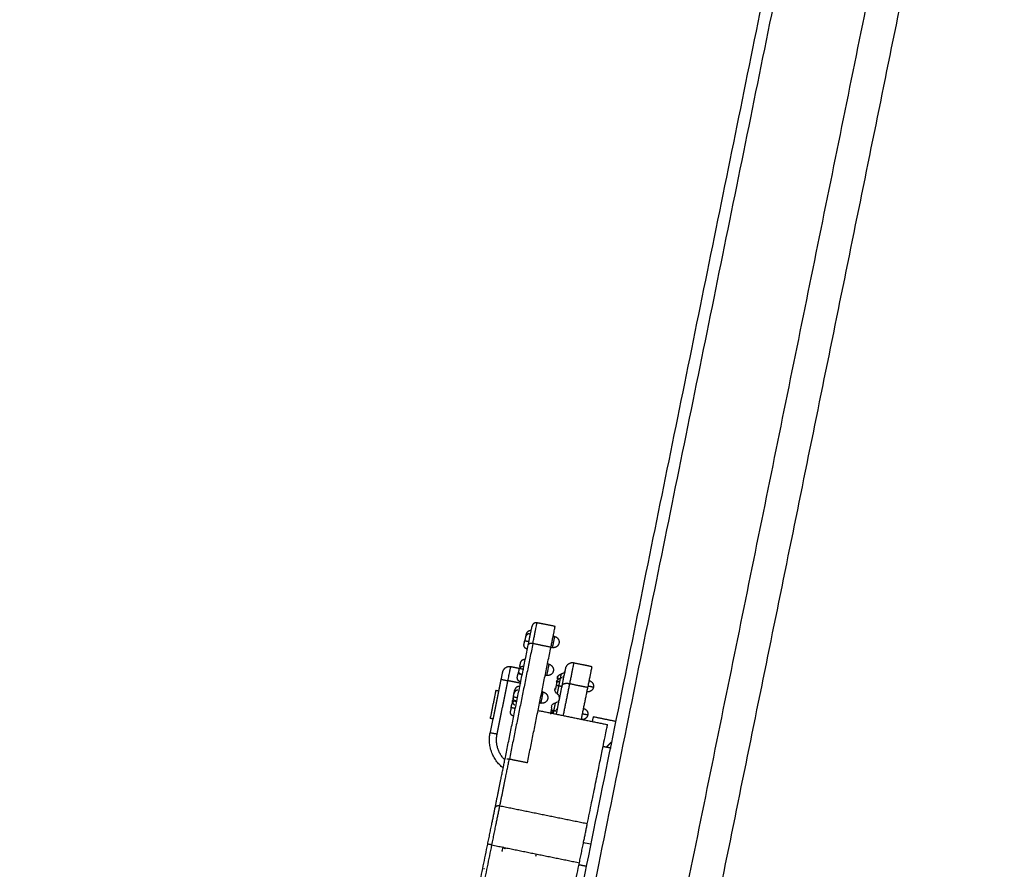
# Model space of a CAD drawing. Header units: millimetres. Extents: x 4946 to 6276, y -4769 to -3439.
# Tile 24 of 195: x 5134 to 5204, y -3746 to -3686. Entities that reach past the tile are written whole.
import ezdxf

# ---------------------------------------------------------------- set-up
doc = ezdxf.new("R2010")
doc.units = ezdxf.units.MM
doc.layers.add('ROXX_NEOmini_FIXTURE', color=7, linetype='Continuous', true_color=0x000000)
doc.dimstyles.get("Standard").update_dxf_attribs({"dimscale": 10, "dimtxt": 2.5, "dimasz": 3, "dimexe": 1, "dimexo": 0.5, "dimgap": 0.8, "dimtad": 1, "dimtoh": 1, "dimdec": 1, "dimzin": 1, "dimdsep": 46, "dimtxsty": 'Standard', "dimblk": 'OPEN90', "dimcen": 2.5, "dimadec": 1, "dimazin": 1, "dimtfac": 1, "dimtdec": 4, "dimtix": 1, "dimtofl": 0, "dimtmove": 1, "dimatfit": 3, "dimldrblk": 'OPEN90', "dimfxl": 1, "dimtolj": 1, "dimtzin": 1, "dimarcsym": 0})

# ---------------------------------------------------------------- blocks, each defined once
blk = doc.blocks.new('*D5')
at = {"layer": 'Defpoints', "color": 0}
for p in [(5051.914, -3556.277), (5183.726, -3556.277), (5183.726, -3812.777)]:
    blk.add_point(p, dxfattribs=at)
at = {"layer": 'ROXX_NEOmini_FIXTURE', "color": 0, "lineweight": -2}
for p, q in [((5177.725, -3556.277), (5048.913, -3556.277)), ((5051.914, -3806.776), (5051.914, -3562.278)), ((5177.725, -3812.777), (5048.913, -3812.777))]:
    blk.add_line(p, q, dxfattribs=at)
at = {"layer": 'ROXX_NEOmini_FIXTURE', "color": 0}
for points in [[(5052.914, -3562.278), (5050.914, -3562.278), (5051.914, -3556.277)], [(5050.914, -3806.776), (5052.914, -3806.776), (5051.914, -3812.777)]]:
    blk.add_solid(points, dxfattribs=at)
at = {"layer": 'ROXX_NEOmini_FIXTURE', "color": 0, "insert": (5045.013, -3684.527), "char_height": 9.0015, "attachment_point": 5, "rotation": 90}
blk.add_mtext('\\A1;256.5', dxfattribs=at)

msp = doc.modelspace()

# ---------------------------------------------------------------- linework, layer by layer
at = {"layer": 'ROXX_NEOmini_FIXTURE', "color": 18, "lineweight": -3, "true_color": 0x000000}
for points, degree in [([(5198.589, -3626.56), (5182.815, -3704.094), (5167.04, -3781.627)], 2), ([(5167.907, -3781.627), (5183.674, -3704.133), (5199.44, -3626.639)], 2), ([(5203.392, -3639.343), (5188.918, -3710.485), (5174.444, -3781.627)], 2), ([(5205.098, -3642.641), (5190.959, -3712.134), (5176.82, -3781.627)], 2), ([(5168.652, -3737.998), (5169.486, -3733.9), (5170.32, -3729.802)], 2), ([(5170.644, -3729.715), (5169.814, -3733.79), (5168.985, -3737.865)], 2), ([(5170.259, -3738.124), (5171.088, -3734.049), (5171.917, -3729.974)], 2), ([(5171.917, -3729.974), (5171.28, -3729.844), (5170.644, -3729.715)], 2), ([(5168.119, -3736.104), (5168.503, -3734.218), (5168.887, -3732.331)], 2), ([(5169.809, -3732.519), (5169.348, -3732.425), (5168.887, -3732.331)], 2), ([(5173.23, -3732.552), (5173.003, -3733.669), (5172.775, -3734.786)], 2), ([(5174.504, -3732.811), (5173.867, -3732.681), (5173.23, -3732.552)], 2), ([(5174.504, -3732.811), (5174.27, -3733.961), (5174.036, -3735.111)], 2), ([(5175.603, -3736.961), (5175.88, -3737.012), (5176.157, -3737.062)], 2), ([(5175.865, -3736.977), (5176.034, -3736.808), (5176.203, -3736.639)], 2), ([(5168.985, -3737.865), (5168.955, -3737.859), (5168.892, -3737.853), (5168.833, -3737.86), (5168.806, -3737.866)], 3), ([(5170.259, -3738.124), (5169.622, -3737.995), (5168.985, -3737.865)], 2), ([(5174.486, -3742.426), (5171.4, -3741.798), (5168.313, -3741.17)], 2), ([(5164.958, -3756.153), (5166.21, -3750.002), (5167.461, -3743.852)], 2), ([(5165.252, -3756.213), (5166.504, -3750.062), (5167.755, -3743.911)], 2), ([(5167.755, -3743.911), (5170.842, -3744.539), (5173.929, -3745.167)], 2), ([(5168.663, -3744.179), (5168.701, -3744.141), (5168.739, -3744.103)], 2), ([(5174.726, -3743.851), (5174.556, -3743.817), (5174.386, -3743.783), (5174.217, -3743.749)], 3), ([(5170.854, -3744.699), (5170.864, -3744.648), (5170.875, -3744.598), (5170.885, -3744.548)], 3), ([(5171.426, -3757.469), (5172.677, -3751.318), (5173.929, -3745.167)], 2), ([(5173.916, -3745.303), (5174.167, -3745.352), (5174.417, -3745.402)], 2)]:
    msp.add_open_spline(points, degree=degree, dxfattribs=at)
at = {"layer": 'ROXX_NEOmini_FIXTURE', "color": 18, "true_color": 0x000000}
for points, weights, degree, knots in [([(5170.446, -3728.816), (5170.392, -3728.819), (5170.34, -3728.835), (5170.294, -3728.866), (5170.225, -3728.912), (5170.181, -3728.98), (5170.165, -3729.056)], [1.34087256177, 1.27739356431, 1.24565406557, 1.24565406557, 1.24565406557, 1.31688872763, 1.45935805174], 3, [0.1425464, 0.1425464, 0.1425464, 0.1425464, 0.3063857, 0.3063857, 0.3063857, 0.5482752, 0.5482752, 0.5482752, 0.5482752]), ([(5170.446, -3728.816), (5170.392, -3728.819), (5170.34, -3728.835), (5170.294, -3728.866), (5170.225, -3728.912), (5170.181, -3728.98), (5170.165, -3729.056)], [1.34087256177, 1.27739356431, 1.24565406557, 1.24565406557, 1.24565406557, 1.31688872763, 1.45935805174], 3, [0.1425464, 0.1425464, 0.1425464, 0.1425464, 0.3063857, 0.3063857, 0.3063857, 0.5482752, 0.5482752, 0.5482752, 0.5482752]), ([(5170.404, -3729.021), (5170.35, -3729.024), (5170.298, -3729.04), (5170.252, -3729.071), (5170.183, -3729.117), (5170.139, -3729.184), (5170.124, -3729.261)], [1.34087256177, 1.27739356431, 1.24565406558, 1.24565406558, 1.24565406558, 1.31688872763, 1.45935805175], 3, [0.1425464, 0.1425464, 0.1425464, 0.1425464, 0.3063857, 0.3063857, 0.3063857, 0.5482752, 0.5482752, 0.5482752, 0.5482752]), ([(5170.404, -3729.021), (5170.35, -3729.024), (5170.298, -3729.04), (5170.252, -3729.071), (5170.183, -3729.117), (5170.139, -3729.184), (5170.124, -3729.261)], [1.34087256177, 1.27739356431, 1.24565406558, 1.24565406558, 1.24565406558, 1.31688872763, 1.45935805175], 3, [0.1425464, 0.1425464, 0.1425464, 0.1425464, 0.3063857, 0.3063857, 0.3063857, 0.5482752, 0.5482752, 0.5482752, 0.5482752]), ([(5170.033, -3730.845), (5169.979, -3730.847), (5169.927, -3730.864), (5169.881, -3730.894), (5169.812, -3730.94), (5169.768, -3731.008), (5169.753, -3731.084)], [1.34087256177, 1.27739356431, 1.24565406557, 1.24565406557, 1.24565406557, 1.31688872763, 1.45935805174], 3, [0.1425464, 0.1425464, 0.1425464, 0.1425464, 0.3063857, 0.3063857, 0.3063857, 0.5482752, 0.5482752, 0.5482752, 0.5482752]), ([(5170.033, -3730.845), (5169.979, -3730.847), (5169.927, -3730.864), (5169.881, -3730.894), (5169.812, -3730.94), (5169.768, -3731.008), (5169.753, -3731.084)], [1.34087256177, 1.27739356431, 1.24565406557, 1.24565406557, 1.24565406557, 1.31688872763, 1.45935805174], 3, [0.1425464, 0.1425464, 0.1425464, 0.1425464, 0.3063857, 0.3063857, 0.3063857, 0.5482752, 0.5482752, 0.5482752, 0.5482752]), ([(5172.383, -3732.199), (5172.41, -3732.062), (5172.316, -3732.101), (5172.493, -3731.935), (5172.539, -3731.891), (5172.596, -3731.865), (5172.657, -3731.856)], [1.10097824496, 1.10097824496, 1.10097824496, 1.10097824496, 1.10097824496, 1.1380290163, 1.21213055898], 3, [0.2748162, 0.2748162, 0.2748162, 0.2748162, 0.852407, 0.852407, 0.852407, 1.0366539, 1.0366539, 1.0366539, 1.0366539]), ([(5172.383, -3732.199), (5172.41, -3732.062), (5172.316, -3732.101), (5172.493, -3731.935), (5172.539, -3731.891), (5172.596, -3731.865), (5172.657, -3731.856)], [1.10097824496, 1.10097824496, 1.10097824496, 1.10097824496, 1.10097824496, 1.1380290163, 1.21213055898], 3, [0.2748162, 0.2748162, 0.2748162, 0.2748162, 0.852407, 0.852407, 0.852407, 1.0366539, 1.0366539, 1.0366539, 1.0366539]), ([(5172.289, -3732.664), (5172.248, -3732.862), (5172.235, -3732.927), (5172.232, -3732.943), (5172.232, -3732.943)], [1, 0.815124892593, 1, 0.948784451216, 0.925945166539], 2, [0, 0, 0, 0.3513848, 0.3513848, 0.4487282, 0.4487282, 0.4487282]), ([(5172.289, -3732.664), (5172.248, -3732.862), (5172.235, -3732.927), (5172.232, -3732.943), (5172.232, -3732.943)], [1, 0.815124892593, 1, 0.948784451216, 0.925945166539], 2, [0, 0, 0, 0.3513848, 0.3513848, 0.4487282, 0.4487282, 0.4487282]), ([(5171.892, -3734.612), (5171.884, -3734.651), (5171.881, -3734.669), (5171.877, -3734.685), (5171.877, -3734.685)], [0.917854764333, 0.938388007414, 1, 0.948763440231, 0.925935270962], 2, [0.2342083, 0.2342083, 0.2342083, 0.3513299, 0.3513299, 0.4487283, 0.4487283, 0.4487283]), ([(5171.892, -3734.612), (5171.884, -3734.651), (5171.881, -3734.669), (5171.877, -3734.685), (5171.877, -3734.685)], [0.917854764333, 0.938388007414, 1, 0.948763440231, 0.925935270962], 2, [0.2342083, 0.2342083, 0.2342083, 0.3513299, 0.3513299, 0.4487283, 0.4487283, 0.4487283]), ([(5171.95, -3734.568), (5171.953, -3734.565), (5171.956, -3734.562), (5171.959, -3734.559), (5172.006, -3734.515), (5172.062, -3734.489), (5172.123, -3734.48)], [1.10097922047, 1.10097922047, 1.10097922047, 1.10097922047, 1.10097922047, 1.13803002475, 1.21213163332], 3, [0.8420236, 0.8420236, 0.8420236, 0.8420236, 0.8524077, 0.8524077, 0.8524077, 1.0366546, 1.0366546, 1.0366546, 1.0366546]), ([(5171.95, -3734.568), (5171.953, -3734.565), (5171.956, -3734.562), (5171.959, -3734.559), (5172.006, -3734.515), (5172.062, -3734.489), (5172.123, -3734.48)], [1.10097922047, 1.10097922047, 1.10097922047, 1.10097922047, 1.10097922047, 1.13803002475, 1.21213163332], 3, [0.8420236, 0.8420236, 0.8420236, 0.8420236, 0.8524077, 0.8524077, 0.8524077, 1.0366546, 1.0366546, 1.0366546, 1.0366546])]:
    msp.add_rational_spline(points, weights, degree=degree, knots=knots, dxfattribs=at)
at = {"layer": 'ROXX_NEOmini_FIXTURE', "color": 18, "lineweight": -3, "true_color": 0x000000}
for points, weights in [([(5170.32, -3729.802), (5170.589, -3728.479), (5170.589, -3728.479)], [1, 0.866025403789, 1]), ([(5170.644, -3729.715), (5170.943, -3728.245), (5170.943, -3728.245)], [1, 0.866025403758, 1]), ([(5171.917, -3729.974), (5172.216, -3728.504), (5172.216, -3728.504)], [1, 0.866025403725, 1]), ([(5170.024, -3729.751), (5170.024, -3729.751), (5170.074, -3729.506)], [1, 0.707106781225, 1]), ([(5170.074, -3729.506), (5170.074, -3729.506), (5170.368, -3729.566)], [1, 0.707124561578, 1]), ([(5172.175, -3729.21), (5172.175, -3729.21), (5172.095, -3729.602)], [1, 0.707106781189, 1]), ([(5170.644, -3729.715), (5170.35, -3729.655), (5170.32, -3729.802)], [1, 0.707106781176, 1]), ([(5172.095, -3729.602), (5172.015, -3729.994), (5172.015, -3729.994)], [1, 0.707106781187, 1]), ([(5168.887, -3732.331), (5169.086, -3731.351), (5169.086, -3731.351)], [1, 0.707106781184, 1]), ([(5169.634, -3731.67), (5169.62, -3731.736), (5169.603, -3731.82)], [1, 0.94579413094, 1]), ([(5169.653, -3731.575), (5169.653, -3731.575), (5169.634, -3731.67)], [1, 0.898422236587, 1]), ([(5169.703, -3731.329), (5169.703, -3731.329), (5169.807, -3731.351)], [1, 0.838891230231, 0.855032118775]), ([(5171.696, -3731.562), (5171.617, -3731.954), (5171.617, -3731.954)], [1, 0.707106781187, 1]), ([(5171.776, -3731.17), (5171.776, -3731.17), (5171.696, -3731.562)], [1, 0.707106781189, 1]), ([(5173.529, -3731.082), (5173.529, -3731.082), (5173.23, -3732.552)], [1, 0.866025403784, 1]), ([(5168.397, -3732.232), (5168.397, -3732.232), (5168.887, -3732.331)], [1, 0.707106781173, 1]), ([(5169.553, -3732.065), (5169.553, -3732.065), (5169.603, -3731.82)], [1, 0.70710678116, 1]), ([(5169.603, -3731.82), (5169.603, -3731.82), (5169.845, -3731.869)], [1, 0.742658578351, 0.937554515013]), ([(5172.722, -3732.101), (5172.665, -3732.139), (5172.598, -3732.148)], [0.853553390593, 0.853553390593, 0.897415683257]), ([(5172.85, -3731.911), (5172.831, -3732.004), (5172.762, -3732.07)], [1, 0.883663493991, 0.859744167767]), ([(5169.317, -3733.225), (5169.367, -3732.98), (5169.367, -3732.98)], [1, 0.707106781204, 1]), ([(5172.484, -3732.704), (5172.289, -3732.664), (5172.289, -3732.664)], [1, 0.816622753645, 1]), ([(5172.627, -3732.733), (5172.573, -3732.722), (5172.484, -3732.704)], [1, 0.952978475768, 1]), ([(5172.627, -3732.733), (5172.631, -3732.71), (5172.636, -3732.687)], [1, 0.98600827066, 0.973353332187]), ([(5174.916, -3732.793), (5174.916, -3732.793), (5174.524, -3732.713)], [1, 0.707106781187, 1]), ([(5169.265, -3733.479), (5169.216, -3733.724), (5169.216, -3733.724)], [1, 0.707106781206, 1]), ([(5169.265, -3733.479), (5169.315, -3733.234), (5169.315, -3733.234)], [1, 0.707106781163, 1]), ([(5169.559, -3733.539), (5169.265, -3733.479), (5169.265, -3733.479)], [1, 0.707123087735, 1]), ([(5171.218, -3733.914), (5171.218, -3733.914), (5171.298, -3733.522)], [1, 0.70710678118, 1]), ([(5171.298, -3733.522), (5171.377, -3733.13), (5171.377, -3733.13)], [1, 0.707106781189, 1]), ([(5172.492, -3733.396), (5172.492, -3733.396), (5172.5, -3733.356)], [1, 0.932260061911, 0.895853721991]), ([(5169.112, -3734.233), (5169.062, -3734.478), (5169.062, -3734.478)], [1, 0.707106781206, 1]), ([(5169.406, -3734.293), (5169.112, -3734.233), (5169.112, -3734.233)], [1, 0.707123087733, 1]), ([(5169.112, -3734.233), (5169.162, -3733.988), (5169.162, -3733.988)], [1, 0.707106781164, 1]), ([(5172.13, -3734.446), (5171.934, -3734.406), (5171.934, -3734.406)], [1, 0.81662114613, 1]), ([(5172.247, -3734.433), (5172.19, -3734.471), (5172.123, -3734.48)], [0.853553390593, 0.853553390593, 0.897418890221]), ([(5172.272, -3734.475), (5172.218, -3734.464), (5172.13, -3734.446)], [1, 0.952979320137, 1]), ([(5172.376, -3734.243), (5172.357, -3734.336), (5172.287, -3734.402)], [1, 0.883663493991, 0.859744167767]), ([(5172.09, -3734.642), (5172.123, -3734.48), (5172.123, -3734.48)], [0.999693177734, 0.92403283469, 1]), ([(5174.517, -3734.752), (5174.517, -3734.752), (5174.125, -3734.673)], [1, 0.707106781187, 1]), ([(5174.486, -3742.426), (5175.911, -3735.424), (5175.911, -3735.424)], [1, 0.883014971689, 1]), ([(5168.119, -3736.104), (5167.629, -3736.004), (5167.629, -3736.004)], [1, 0.707106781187, 1]), ([(5168.683, -3737.935), (5167.901, -3737.174), (5168.119, -3736.104)], [0.863378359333, 0.815621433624, 1]), ([(5168.313, -3741.17), (5168.692, -3739.307), (5168.985, -3737.865)], [1, 0.990142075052, 1]), ([(5167.758, -3743.896), (5168.062, -3742.406), (5168.313, -3741.17)], [0.999539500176, 0.956494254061, 1]), ([(5168.313, -3741.17), (5168.019, -3741.111), (5167.985, -3741.275)], [1, 0.707106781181, 1]), ([(5173.929, -3745.167), (5174.234, -3743.669), (5174.486, -3742.426)], [1, 0.95626277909, 1]), ([(5167.755, -3743.911), (5167.461, -3743.852), (5167.461, -3743.852)], [1, 0.707106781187, 1]), ([(5168.652, -3744.158), (5168.658, -3744.127), (5168.665, -3744.096)], [0.858567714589, 0.858318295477, 0.858081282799])]:
    msp.add_rational_spline(points, weights, degree=2, dxfattribs=at)
at = {"layer": 'ROXX_NEOmini_FIXTURE', "color": 18, "true_color": 0x000000}
for points, weights in [([(5170.943, -3728.245), (5170.649, -3728.185), (5170.589, -3728.479)], [1, 0.707106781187, 1]), ([(5170.943, -3728.245), (5170.649, -3728.185), (5170.589, -3728.479)], [1, 0.707106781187, 1]), ([(5170.124, -3729.261), (5170.124, -3729.261), (5170.074, -3729.506)], [1, 0.707106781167, 1]), ([(5170.124, -3729.261), (5170.124, -3729.261), (5170.074, -3729.506)], [1, 0.707106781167, 1]), ([(5170.115, -3729.301), (5170.115, -3729.301), (5170.152, -3729.309)], [1, 0.903728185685, 0.870747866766]), ([(5170.115, -3729.301), (5170.115, -3729.301), (5170.152, -3729.309)], [1, 0.903728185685, 0.870747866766]), ([(5170.165, -3729.056), (5170.165, -3729.056), (5170.124, -3729.261)], [1, 0.740061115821, 0.941506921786]), ([(5170.165, -3729.056), (5170.165, -3729.056), (5170.124, -3729.261)], [1, 0.740061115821, 0.941506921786]), ([(5172.175, -3729.21), (5172.567, -3729.29), (5172.487, -3729.682)], [1, 0.707106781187, 1]), ([(5172.175, -3729.21), (5172.567, -3729.29), (5172.487, -3729.682)], [1, 0.707106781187, 1]), ([(5172.487, -3729.682), (5172.407, -3730.074), (5172.015, -3729.994)], [1, 0.707106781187, 1]), ([(5172.487, -3729.682), (5172.407, -3730.074), (5172.015, -3729.994)], [1, 0.707106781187, 1]), ([(5169.086, -3731.351), (5168.596, -3731.252), (5168.496, -3731.742)], [1, 0.70710678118, 1]), ([(5169.086, -3731.351), (5168.596, -3731.252), (5168.496, -3731.742)], [1, 0.70710678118, 1]), ([(5169.753, -3731.084), (5169.753, -3731.084), (5169.703, -3731.329)], [1, 0.707106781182, 1]), ([(5169.753, -3731.084), (5169.753, -3731.084), (5169.703, -3731.329)], [1, 0.707106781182, 1]), ([(5172.088, -3731.642), (5172.009, -3732.034), (5171.617, -3731.954)], [1, 0.707106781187, 1]), ([(5172.088, -3731.642), (5172.009, -3732.034), (5171.617, -3731.954)], [1, 0.707106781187, 1]), ([(5171.776, -3731.17), (5172.168, -3731.25), (5172.088, -3731.642)], [1, 0.707106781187, 1]), ([(5171.776, -3731.17), (5172.168, -3731.25), (5172.088, -3731.642)], [1, 0.707106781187, 1]), ([(5172.939, -3731.472), (5172.939, -3731.472), (5172.69, -3732.698)], [1, 0.865857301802, 1]), ([(5172.939, -3731.472), (5172.939, -3731.472), (5172.69, -3732.698)], [1, 0.865857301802, 1]), ([(5172.909, -3731.619), (5172.89, -3731.712), (5172.821, -3731.778)], [1, 0.883663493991, 0.859744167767]), ([(5172.909, -3731.619), (5172.89, -3731.712), (5172.821, -3731.778)], [1, 0.883663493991, 0.859744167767]), ([(5173.529, -3731.082), (5173.039, -3730.982), (5172.939, -3731.472)], [1, 0.70710678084, 1]), ([(5173.529, -3731.082), (5173.039, -3730.982), (5172.939, -3731.472)], [1, 0.70710678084, 1]), ([(5174.803, -3731.341), (5174.803, -3731.341), (5174.504, -3732.811)], [1, 0.866025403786, 1]), ([(5174.803, -3731.341), (5174.803, -3731.341), (5174.504, -3732.811)], [1, 0.866025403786, 1]), ([(5168.496, -3731.742), (5168.496, -3731.742), (5168.397, -3732.232)], [1, 0.707106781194, 1]), ([(5168.496, -3731.742), (5168.496, -3731.742), (5168.397, -3732.232)], [1, 0.707106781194, 1]), ([(5172.405, -3732.094), (5172.405, -3732.094), (5172.383, -3732.199)], [0.925930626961, 0.866453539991, 1]), ([(5172.405, -3732.094), (5172.405, -3732.094), (5172.383, -3732.199)], [0.925930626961, 0.866453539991, 1]), ([(5172.781, -3731.809), (5172.724, -3731.847), (5172.657, -3731.856)], [0.853553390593, 0.853553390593, 0.897419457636]), ([(5172.781, -3731.809), (5172.724, -3731.847), (5172.657, -3731.856)], [0.853553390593, 0.853553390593, 0.897419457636]), ([(5174.603, -3732.321), (5174.995, -3732.401), (5174.916, -3732.793)], [1, 0.707106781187, 1]), ([(5174.603, -3732.321), (5174.995, -3732.401), (5174.916, -3732.793)], [1, 0.707106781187, 1]), ([(5172.324, -3732.491), (5172.308, -3732.567), (5172.289, -3732.664)], [1, 0.944284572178, 1]), ([(5172.324, -3732.491), (5172.308, -3732.567), (5172.289, -3732.664)], [1, 0.944284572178, 1]), ([(5172.345, -3732.385), (5172.345, -3732.385), (5172.324, -3732.491)], [1, 0.899126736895, 1]), ([(5172.345, -3732.385), (5172.345, -3732.385), (5172.324, -3732.491)], [1, 0.899126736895, 1]), ([(5172.544, -3732.412), (5172.348, -3732.372), (5172.348, -3732.372)], [1, 0.816622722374, 1]), ([(5172.544, -3732.412), (5172.348, -3732.372), (5172.348, -3732.372)], [1, 0.816622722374, 1]), ([(5172.348, -3732.372), (5172.348, -3732.372), (5172.544, -3732.412)], [1, 0.816631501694, 1]), ([(5172.348, -3732.372), (5172.348, -3732.372), (5172.544, -3732.412)], [1, 0.816631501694, 1]), ([(5174.916, -3732.793), (5174.836, -3733.185), (5174.444, -3733.105)], [1, 0.707106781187, 1]), ([(5174.916, -3732.793), (5174.836, -3733.185), (5174.444, -3733.105)], [1, 0.707106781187, 1]), ([(5171.69, -3733.601), (5171.61, -3733.993), (5171.218, -3733.914)], [1, 0.707106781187, 1]), ([(5171.69, -3733.601), (5171.61, -3733.993), (5171.218, -3733.914)], [1, 0.707106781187, 1]), ([(5171.377, -3733.13), (5171.769, -3733.21), (5171.69, -3733.601)], [1, 0.707106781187, 1]), ([(5171.377, -3733.13), (5171.769, -3733.21), (5171.69, -3733.601)], [1, 0.707106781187, 1]), ([(5172.467, -3733.351), (5172.43, -3733.295), (5172.371, -3733.26)], [0.853553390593, 0.853553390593, 0.897415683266]), ([(5172.467, -3733.351), (5172.43, -3733.295), (5172.371, -3733.26)], [0.853553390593, 0.853553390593, 0.897415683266]), ([(5172.496, -3733.653), (5172.477, -3733.747), (5172.407, -3733.812)], [1, 0.883663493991, 0.859744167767]), ([(5172.496, -3733.653), (5172.477, -3733.747), (5172.407, -3733.812)], [1, 0.883663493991, 0.859744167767]), ([(5172.511, -3733.577), (5172.53, -3733.483), (5172.492, -3733.396)], [1, 0.883663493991, 0.859744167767]), ([(5172.511, -3733.577), (5172.53, -3733.483), (5172.492, -3733.396)], [1, 0.883663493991, 0.859744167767]), ([(5171.934, -3734.406), (5171.919, -3734.482), (5171.906, -3734.547)], [1, 0.920548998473, 0.909408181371]), ([(5171.934, -3734.406), (5171.919, -3734.482), (5171.906, -3734.547)], [1, 0.920548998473, 0.909408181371]), ([(5171.969, -3734.233), (5171.954, -3734.309), (5171.934, -3734.406)], [1, 0.944278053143, 1]), ([(5171.969, -3734.233), (5171.954, -3734.309), (5171.934, -3734.406)], [1, 0.944278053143, 1]), ([(5172.367, -3733.843), (5172.31, -3733.881), (5172.243, -3733.89)], [0.853553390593, 0.853553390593, 0.897415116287]), ([(5172.367, -3733.843), (5172.31, -3733.881), (5172.243, -3733.89)], [0.853553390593, 0.853553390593, 0.897415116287]), ([(5174.205, -3734.281), (5174.597, -3734.36), (5174.517, -3734.752)], [1, 0.707106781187, 1]), ([(5174.205, -3734.281), (5174.597, -3734.36), (5174.517, -3734.752)], [1, 0.707106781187, 1]), ([(5174.517, -3734.752), (5174.437, -3735.144), (5174.045, -3735.065)], [1, 0.707106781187, 1]), ([(5174.517, -3734.752), (5174.437, -3735.144), (5174.045, -3735.065)], [1, 0.707106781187, 1]), ([(5174.899, -3734.881), (5174.899, -3734.881), (5174.833, -3735.205)], [1, 0.915638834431, 0.879874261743]), ([(5174.899, -3734.881), (5174.899, -3734.881), (5174.833, -3735.205)], [1, 0.915638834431, 0.879874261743]), ([(5168.553, -3738.483), (5167.318, -3737.532), (5167.629, -3736.004)], [0.877190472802, 0.794718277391, 1]), ([(5168.553, -3738.483), (5167.318, -3737.532), (5167.629, -3736.004)], [0.877190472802, 0.794718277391, 1]), ([(5167.985, -3741.275), (5168.362, -3739.424), (5168.652, -3737.998)], [1, 0.989907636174, 1]), ([(5167.985, -3741.275), (5168.362, -3739.424), (5168.652, -3737.998)], [1, 0.989907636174, 1]), ([(5167.461, -3743.852), (5167.748, -3742.443), (5167.985, -3741.275)], [1, 0.956262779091, 1]), ([(5167.461, -3743.852), (5167.748, -3742.443), (5167.985, -3741.275)], [1, 0.956262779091, 1])]:
    msp.add_rational_spline(points, weights, degree=2, dxfattribs=at)
for points, degree in [([(5172.216, -3728.504), (5171.58, -3728.375), (5170.943, -3728.245)], 2), ([(5172.216, -3728.504), (5171.58, -3728.375), (5170.943, -3728.245)], 2), ([(5172.175, -3729.21), (5172.126, -3729.2), (5172.077, -3729.19)], 2), ([(5172.175, -3729.21), (5172.126, -3729.2), (5172.077, -3729.19)], 2), ([(5171.917, -3729.974), (5171.966, -3729.984), (5172.015, -3729.994)], 2), ([(5171.917, -3729.974), (5171.966, -3729.984), (5172.015, -3729.994)], 2), ([(5169.998, -3731.537), (5169.542, -3731.444), (5169.086, -3731.351)], 2), ([(5169.998, -3731.537), (5169.542, -3731.444), (5169.086, -3731.351)], 2), ([(5171.776, -3731.17), (5171.727, -3731.16), (5171.678, -3731.15)], 2), ([(5171.776, -3731.17), (5171.727, -3731.16), (5171.678, -3731.15)], 2), ([(5174.803, -3731.341), (5174.166, -3731.211), (5173.529, -3731.082)], 2), ([(5174.803, -3731.341), (5174.166, -3731.211), (5173.529, -3731.082)], 2), ([(5168.397, -3732.232), (5168.013, -3734.118), (5167.629, -3736.004)], 2), ([(5168.397, -3732.232), (5168.013, -3734.118), (5167.629, -3736.004)], 2), ([(5171.519, -3731.934), (5171.568, -3731.944), (5171.617, -3731.954)], 2), ([(5171.519, -3731.934), (5171.568, -3731.944), (5171.617, -3731.954)], 2), ([(5168.031, -3733.025), (5167.832, -3734.005), (5167.632, -3734.985)], 2), ([(5168.031, -3733.025), (5167.832, -3734.005), (5167.632, -3734.985)], 2), ([(5168.227, -3733.065), (5168.129, -3733.045), (5168.031, -3733.025)], 2), ([(5168.227, -3733.065), (5168.129, -3733.045), (5168.031, -3733.025)], 2), ([(5172.69, -3732.698), (5172.489, -3733.684), (5172.289, -3734.669)], 2), ([(5172.69, -3732.698), (5172.489, -3733.684), (5172.289, -3734.669)], 2), ([(5171.377, -3733.13), (5171.328, -3733.12), (5171.279, -3733.11)], 2), ([(5171.377, -3733.13), (5171.328, -3733.12), (5171.279, -3733.11)], 2), ([(5171.011, -3734.427), (5173.461, -3734.925), (5175.911, -3735.424)], 2), ([(5171.011, -3734.427), (5173.461, -3734.925), (5175.911, -3735.424)], 2), ([(5171.218, -3733.914), (5171.169, -3733.904), (5171.12, -3733.894)], 2), ([(5171.218, -3733.914), (5171.169, -3733.904), (5171.12, -3733.894)], 2), ([(5167.828, -3735.024), (5167.73, -3735.005), (5167.632, -3734.985)], 2), ([(5167.828, -3735.024), (5167.73, -3735.005), (5167.632, -3734.985)], 2), ([(5171.875, -3734.646), (5171.881, -3734.636), (5171.887, -3734.623), (5171.892, -3734.606)], 3), ([(5171.875, -3734.646), (5171.881, -3734.636), (5171.887, -3734.623), (5171.892, -3734.606)], 3), ([(5171.878, -3734.642), (5171.888, -3734.631), (5171.899, -3734.618), (5171.914, -3734.602)], 3), ([(5171.878, -3734.642), (5171.888, -3734.631), (5171.899, -3734.618), (5171.914, -3734.602)], 3), ([(5176.503, -3735.208), (5175.701, -3735.044), (5174.899, -3734.881)], 2), ([(5176.503, -3735.208), (5175.701, -3735.044), (5174.899, -3734.881)], 2), ([(5167.241, -3745.605), (5167.21, -3745.599), (5167.18, -3745.593)], 2), ([(5167.241, -3745.605), (5167.21, -3745.599), (5167.18, -3745.593)], 2)]:
    msp.add_open_spline(points, degree=degree, dxfattribs=at)
at = {"layer": 'ROXX_NEOmini_FIXTURE', "color": 18, "lineweight": -3, "true_color": 0x000000}
for points, weights, degree, knots in [([(5170.188, -3730.082), (5170.14, -3730.058), (5170.098, -3730.023), (5170.068, -3729.977), (5170.022, -3729.908), (5170.008, -3729.828), (5170.024, -3729.751)], [1.34087256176, 1.2773935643, 1.24565406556, 1.24565406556, 1.24565406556, 1.31688872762, 1.45935805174], 3, [0.1425464, 0.1425464, 0.1425464, 0.1425464, 0.3063857, 0.3063857, 0.3063857, 0.5482752, 0.5482752, 0.5482752, 0.5482752]), ([(5169.933, -3731.335), (5169.879, -3731.338), (5169.827, -3731.354), (5169.781, -3731.385), (5169.712, -3731.43), (5169.668, -3731.498), (5169.653, -3731.575)], [1.34087256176, 1.2773935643, 1.24565406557, 1.24565406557, 1.24565406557, 1.31688872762, 1.45935805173], 3, [0.1425464, 0.1425464, 0.1425464, 0.1425464, 0.3063857, 0.3063857, 0.3063857, 0.5482752, 0.5482752, 0.5482752, 0.5482752]), ([(5169.717, -3732.395), (5169.669, -3732.372), (5169.627, -3732.337), (5169.597, -3732.29), (5169.551, -3732.221), (5169.537, -3732.142), (5169.553, -3732.065)], [1.34087256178, 1.27739356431, 1.24565406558, 1.24565406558, 1.24565406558, 1.31688872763, 1.45935805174], 3, [0.1425464, 0.1425464, 0.1425464, 0.1425464, 0.3063857, 0.3063857, 0.3063857, 0.5482752, 0.5482752, 0.5482752, 0.5482752]), ([(5169.817, -3731.905), (5169.769, -3731.881), (5169.727, -3731.846), (5169.697, -3731.8), (5169.69, -3731.79), (5169.685, -3731.78), (5169.68, -3731.77)], [1.34087256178, 1.27739356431, 1.24565406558, 1.24565406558, 1.24565406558, 1.24699345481, 1.24967223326], 3, [0.1425464, 0.1425464, 0.1425464, 0.1425464, 0.3063857, 0.3063857, 0.3063857, 0.3395541, 0.3395541, 0.3395541, 0.3395541]), ([(5172.484, -3732.704), (5172.531, -3732.474), (5172.564, -3732.311), (5172.598, -3732.148), (5172.598, -3732.148)], [1, 0.923879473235, 1, 0.923879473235, 1], 2, [-1.7816997, -1.7816997, -1.7816997, -1.3362773, -1.3362773, -0.890855, -0.890855, -0.890855]), ([(5172.598, -3732.148), (5172.612, -3732.077), (5172.624, -3732.019), (5172.657, -3731.856), (5172.657, -3731.856)], [0.964456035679, 0.971726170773, 1, 0.923879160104, 1], 2, [-1.5017166, -1.5017166, -1.5017166, -1.336272, -1.336272, -0.8908502, -0.8908502, -0.8908502]), ([(5169.596, -3732.994), (5169.542, -3732.997), (5169.49, -3733.013), (5169.444, -3733.044), (5169.375, -3733.089), (5169.331, -3733.157), (5169.315, -3733.234)], [1.34087432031, 1.27739331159, 1.24565280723, 1.24565280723, 1.24565280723, 1.31688544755, 1.4593507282], 3, [0.142548, 0.142548, 0.142548, 0.142548, 0.30639, 0.30639, 0.30639, 0.5482764, 0.5482764, 0.5482764, 0.5482764]), ([(5169.647, -3732.74), (5169.593, -3732.743), (5169.541, -3732.759), (5169.495, -3732.79), (5169.426, -3732.835), (5169.383, -3732.903), (5169.367, -3732.98)], [1.3408743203, 1.27739331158, 1.24565280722, 1.24565280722, 1.24565280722, 1.31688544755, 1.4593507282], 3, [0.142548, 0.142548, 0.142548, 0.142548, 0.30639, 0.30639, 0.30639, 0.5482764, 0.5482764, 0.5482764, 0.5482764]), ([(5172.371, -3733.26), (5172.371, -3733.26), (5172.405, -3733.097), (5172.438, -3732.934), (5172.484, -3732.704)], [1, 0.923879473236, 1, 0.923879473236, 1], 2, [-0.8908447, -0.8908447, -0.8908447, -0.4454224, -0.4454224, 0, 0, 0]), ([(5173.23, -3732.552), (5173.027, -3732.51), (5172.869, -3732.553), (5172.711, -3732.596), (5172.69, -3732.698)], [1, 0.923878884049, 1, 0.923878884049, 1], 2, [-0.7854016, -0.7854016, -0.7854016, -0.3927008, -0.3927008, 0, 0, 0]), ([(5169.442, -3733.748), (5169.388, -3733.751), (5169.336, -3733.767), (5169.29, -3733.798), (5169.221, -3733.844), (5169.177, -3733.912), (5169.162, -3733.988)], [1.34087432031, 1.27739331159, 1.24565280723, 1.24565280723, 1.24565280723, 1.31688544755, 1.4593507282], 3, [0.142548, 0.142548, 0.142548, 0.142548, 0.30639, 0.30639, 0.30639, 0.5482764, 0.5482764, 0.5482764, 0.5482764]), ([(5169.38, -3734.054), (5169.331, -3734.031), (5169.29, -3733.996), (5169.259, -3733.949), (5169.214, -3733.88), (5169.2, -3733.801), (5169.216, -3733.724)], [1.34087432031, 1.27739331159, 1.24565280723, 1.24565280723, 1.24565280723, 1.31688544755, 1.4593507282], 3, [0.142548, 0.142548, 0.142548, 0.142548, 0.30639, 0.30639, 0.30639, 0.5482764, 0.5482764, 0.5482764, 0.5482764]), ([(5169.432, -3733.8), (5169.383, -3733.777), (5169.342, -3733.742), (5169.311, -3733.695), (5169.277, -3733.644), (5169.26, -3733.586), (5169.261, -3733.526)], [1.34087432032, 1.27739331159, 1.24565280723, 1.24565280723, 1.24565280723, 1.28496851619, 1.36359993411], 3, [0.142548, 0.142548, 0.142548, 0.142548, 0.30639, 0.30639, 0.30639, 0.4860929, 0.4860929, 0.4860929, 0.4860929]), ([(5172.13, -3734.446), (5172.177, -3734.216), (5172.21, -3734.053), (5172.243, -3733.89), (5172.243, -3733.89)], [1, 0.92387942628, 1, 0.92387942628, 1], 2, [-1.7817005, -1.7817005, -1.7817005, -1.3362778, -1.3362778, -0.8908551, -0.8908551, -0.8908551]), ([(5169.227, -3734.809), (5169.178, -3734.785), (5169.136, -3734.75), (5169.106, -3734.704), (5169.06, -3734.635), (5169.046, -3734.555), (5169.062, -3734.478)], [1.34087432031, 1.27739331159, 1.24565280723, 1.24565280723, 1.24565280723, 1.31688544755, 1.4593507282], 3, [0.142548, 0.142548, 0.142548, 0.142548, 0.30639, 0.30639, 0.30639, 0.5482764, 0.5482764, 0.5482764, 0.5482764])]:
    msp.add_rational_spline(points, weights, degree=degree, knots=knots, dxfattribs=at)
at = {"layer": 'ROXX_NEOmini_FIXTURE', "color": 18, "true_color": 0x000000}
for points, knots in [([(5172.324, -3732.491), (5172.35, -3732.354), (5172.257, -3732.393), (5172.434, -3732.227), (5172.479, -3732.184), (5172.537, -3732.157), (5172.598, -3732.148)], [0.2748182, 0.2748182, 0.2748182, 0.2748182, 0.8524074, 0.8524074, 0.8524074, 1.0430242, 1.0430242, 1.0430242, 1.0430242]), ([(5172.324, -3732.491), (5172.35, -3732.354), (5172.257, -3732.393), (5172.434, -3732.227), (5172.479, -3732.184), (5172.537, -3732.157), (5172.598, -3732.148)], [0.2748182, 0.2748182, 0.2748182, 0.2748182, 0.8524074, 0.8524074, 0.8524074, 1.0430242, 1.0430242, 1.0430242, 1.0430242]), ([(5172.371, -3733.26), (5172.319, -3733.228), (5172.277, -3733.181), (5172.251, -3733.123), (5172.153, -3732.901), (5172.224, -3732.973), (5172.253, -3732.837)], [0.076652, 0.076652, 0.076652, 0.076652, 0.2672664, 0.2672664, 0.2672664, 0.8450213, 0.8450213, 0.8450213, 0.8450213]), ([(5172.371, -3733.26), (5172.319, -3733.228), (5172.277, -3733.181), (5172.251, -3733.123), (5172.153, -3732.901), (5172.224, -3732.973), (5172.253, -3732.837)], [0.076652, 0.076652, 0.076652, 0.076652, 0.2672664, 0.2672664, 0.2672664, 0.8450213, 0.8450213, 0.8450213, 0.8450213]), ([(5171.969, -3734.233), (5171.996, -3734.096), (5171.902, -3734.136), (5172.079, -3733.969), (5172.125, -3733.926), (5172.182, -3733.899), (5172.243, -3733.89)], [0.2748313, 0.2748313, 0.2748313, 0.2748313, 0.8524074, 0.8524074, 0.8524074, 1.0430251, 1.0430251, 1.0430251, 1.0430251]), ([(5171.969, -3734.233), (5171.996, -3734.096), (5171.902, -3734.136), (5172.079, -3733.969), (5172.125, -3733.926), (5172.182, -3733.899), (5172.243, -3733.89)], [0.2748313, 0.2748313, 0.2748313, 0.2748313, 0.8524074, 0.8524074, 0.8524074, 1.0430251, 1.0430251, 1.0430251, 1.0430251])]:
    msp.add_open_spline(points, degree=3, knots=knots, dxfattribs=at)
at = {"layer": 'ROXX_NEOmini_FIXTURE', "color": 18, "lineweight": -3, "true_color": 0x000000}
msp.add_open_spline([(5168.461, -3744.374), (5168.466, -3744.357), (5168.499, -3744.24), (5168.533, -3744.122), (5168.566, -3744.02)], degree=3, knots=[1.3269482, 1.3269482, 1.3269482, 1.3269482, 1.3827815, 1.722829, 1.722829, 1.722829, 1.722829], dxfattribs=at)

# ---------------------------------------------------------------- dimensions: what is measured, and where the dimension line sits
at = {"layer": 'ROXX_NEOmini_FIXTURE', "color": 5, "true_color": 0x0000ff}
dim = msp.add_linear_dim(base=(5051.914, -3556.277), p1=(5183.726, -3812.777), p2=(5183.726, -3556.277), angle=90, dimstyle='Standard', override={"dimscale": 3.0005, "dimtxt": 3, "dimasz": 2, "dimexe": 1, "dimexo": 2, "dimgap": 0.8, "dimtad": 1, "dimtih": 0, "dimtoh": 0, "dimdec": 1, "dimlfac": 1, "dimzin": 1, "dimtxsty": 'Standard', "dimsah": 0, "dimcen": 2.5, "dimadec": 1, "dimazin": 1, "dimtix": 0, "dimtmove": 0, "dimtzin": 1}, dxfattribs=at)
dim.commit()
dim.dimension.update_dxf_attribs({"geometry": '*D5', "text_midpoint": (5045.013, -3684.527)})

doc.saveas('drawing.dxf')
